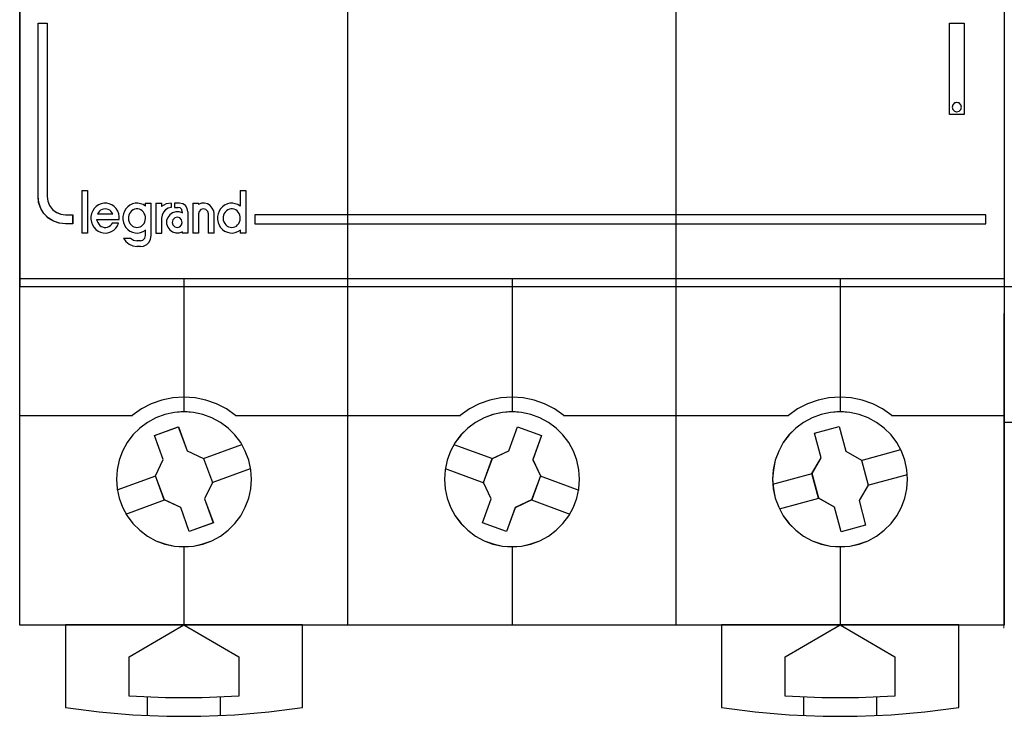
# Model space of a CAD drawing. Header units: centimetres. Extents: x -65222 to -44487, y -149615 to -110728.
# Tile 64 of 98: x -46088 to -46035, y -117938 to -117901. Entities that reach past the tile are written whole.
import ezdxf

# ---------------------------------------------------------------- set-up
doc = ezdxf.new("R2010")
doc.units = ezdxf.units.CM
for name, color, linetype, lineweight in [('2DE_OBJ_Eti-Apparatus', 7, 'Continuous', 25), ('2DE_TXTMARK', 7, 'Continuous', 9), ('ZRE SCHEMATY', 7, 'Continuous', 9), ('ZRE Tablice', 7, 'Continuous', 13)]:
    doc.layers.add(name, color=color, linetype=linetype, lineweight=lineweight)
doc.styles.add('CP_ATTR', font='arial.ttf')

# ---------------------------------------------------------------- blocks, each defined once
blk = doc.blocks.new('G$C8E7C4534')
at = {"layer": 'ZRE SCHEMATY', "lineweight": -3}
for p, q in [((-0.005, -40.686), (-0.005, 40.686)), ((0, -40.683), (0, 40.683)), ((52.929, 40.683), (52.929, -40.683)), ((52.934, 40.686), (52.934, -40.686)), ((17.637, -40.686), (17.637, 8.044)), ((35.283, -40.686), (35.283, 8.044)), ((0.98, -8.331), (1.476, -8.331)), ((0.98, -17.648), (0.98, -8.331)), ((0.985, -8.336), (1.478, -8.336)), ((0.985, -17.646), (0.985, -8.336)), ((1.476, -8.331), (1.476, -17.648)), ((1.478, -8.336), (1.478, -17.646)), ((49.986, -8.331), (50.775, -8.331)), ((49.986, -13.245), (49.986, -8.331)), ((49.989, -8.336), (50.77, -8.336)), ((49.989, -13.24), (49.989, -8.336)), ((50.77, -8.336), (50.77, -13.24)), ((50.775, -8.331), (50.775, -13.245)), ((50.256, -12.622), (50.163, -12.715)), ((50.259, -12.626), (50.167, -12.718)), ((50.373, -12.598), (50.256, -12.622)), ((50.374, -12.603), (50.259, -12.626)), ((50.502, -12.622), (50.373, -12.598)), ((50.501, -12.626), (50.374, -12.603)), ((50.593, -12.718), (50.501, -12.626)), ((50.596, -12.715), (50.502, -12.622)), ((50.163, -12.715), (50.128, -12.844)), ((50.128, -12.844), (50.163, -12.973)), ((50.167, -12.718), (50.133, -12.845)), ((50.133, -12.845), (50.167, -12.971)), ((50.163, -12.973), (50.256, -13.061)), ((50.167, -12.971), (50.259, -13.057)), ((50.256, -13.061), (50.373, -13.096)), ((50.259, -13.057), (50.374, -13.092)), ((50.373, -13.096), (50.502, -13.061)), ((50.374, -13.092), (50.501, -13.057)), ((50.501, -13.057), (50.593, -12.971)), ((50.502, -13.061), (50.596, -12.973)), ((50.628, -12.845), (50.593, -12.718)), ((50.593, -12.971), (50.628, -12.845)), ((50.631, -12.844), (50.596, -12.715)), ((50.596, -12.973), (50.631, -12.844)), ((50.775, -13.245), (49.986, -13.245)), ((50.77, -13.24), (49.989, -13.24)), ((3.329, -17.324), (3.643, -17.324)), ((3.329, -17.324), (3.329, -19.615)), ((3.633, -17.324), (3.633, -19.615)), ((11.844, -17.324), (12.157, -17.324)), ((11.844, -17.324), (11.844, -18.177)), ((12.148, -17.324), (12.148, -19.615)), ((1.015, -17.98), (0.98, -17.648)), ((1.019, -17.978), (0.985, -17.646)), ((1.124, -18.29), (1.015, -17.98)), ((1.128, -18.287), (1.019, -17.978)), ((1.476, -17.648), (1.51, -17.906)), ((1.478, -17.646), (1.512, -17.903)), ((1.51, -17.906), (1.603, -18.141)), ((1.512, -17.903), (1.604, -18.138)), ((1.297, -18.571), (1.124, -18.29)), ((1.3, -18.568), (1.128, -18.287)), ((1.603, -18.141), (1.758, -18.347)), ((1.604, -18.138), (1.759, -18.345)), ((1.758, -18.347), (1.966, -18.502)), ((1.759, -18.345), (1.965, -18.499)), ((1.965, -18.499), (2.2, -18.597)), ((1.966, -18.502), (2.202, -18.599)), ((3.926, -18.415), (3.862, -18.565)), ((4.006, -18.294), (3.926, -18.415)), ((4.11, -18.178), (4.006, -18.294)), ((4.237, -18.098), (4.11, -18.178)), ((4.229, -18.506), (4.177, -18.584)), ((4.288, -18.441), (4.229, -18.506)), ((4.375, -18.034), (4.237, -18.098)), ((4.346, -18.381), (4.288, -18.441)), ((4.427, -18.345), (4.346, -18.381)), ((4.525, -18.005), (4.375, -18.034)), ((4.508, -18.321), (4.427, -18.345)), ((4.595, -18.309), (4.508, -18.321)), ((4.675, -18.011), (4.525, -18.005)), ((4.677, -18.321), (4.595, -18.309)), ((4.814, -18.04), (4.675, -18.011)), ((4.752, -18.345), (4.677, -18.321)), ((4.834, -18.381), (4.752, -18.345)), ((4.952, -18.103), (4.814, -18.04)), ((4.903, -18.441), (4.834, -18.381)), ((4.956, -18.506), (4.903, -18.441)), ((5.079, -18.19), (4.952, -18.103)), ((5.002, -18.584), (4.956, -18.506)), ((5.183, -18.3), (5.079, -18.19)), ((5.269, -18.432), (5.183, -18.3)), ((5.321, -18.576), (5.269, -18.432)), ((5.628, -18.438), (5.57, -18.582)), ((5.703, -18.305), (5.628, -18.438)), ((5.807, -18.196), (5.703, -18.305)), ((5.922, -18.109), (5.807, -18.196)), ((5.949, -18.483), (5.902, -18.564)), ((6.067, -18.046), (5.922, -18.109)), ((6.012, -18.413), (5.949, -18.483)), ((6.088, -18.367), (6.012, -18.413)), ((6.205, -18.011), (6.067, -18.046)), ((6.175, -18.332), (6.088, -18.367)), ((6.256, -18.309), (6.175, -18.332)), ((6.35, -18.005), (6.205, -18.011)), ((6.343, -18.309), (6.256, -18.309)), ((6.43, -18.332), (6.343, -18.309)), ((6.494, -18.034), (6.35, -18.005)), ((6.511, -18.367), (6.43, -18.332)), ((6.633, -18.08), (6.494, -18.034)), ((6.586, -18.413), (6.511, -18.367)), ((6.65, -18.483), (6.586, -18.413)), ((6.76, -18.167), (6.633, -18.08)), ((6.696, -18.564), (6.65, -18.483)), ((6.75, -18.005), (7.064, -18.005)), ((6.75, -18.005), (6.75, -18.177)), ((7.054, -18.005), (7.054, -19.763)), ((7.324, -18.005), (7.637, -18.005)), ((7.324, -18.005), (7.324, -19.615)), ((7.626, -18.005), (7.626, -18.188)), ((7.866, -18.048), (7.626, -18.188)), ((7.72, -18.497), (7.649, -18.649)), ((7.831, -18.368), (7.72, -18.497)), ((7.984, -18.281), (7.831, -18.368)), ((8.142, -18.005), (7.866, -18.048)), ((8.142, -18.234), (7.984, -18.281)), ((8.214, -18.527), (8.064, -18.631)), ((8.131, -18.005), (8.131, -18.246)), ((8.388, -18.469), (8.214, -18.527)), ((8.588, -18.005), (8.32, -18.005)), ((8.32, -18.005), (8.32, -18.246)), ((8.32, -18.234), (8.508, -18.234)), ((8.568, -18.469), (8.388, -18.469)), ((8.623, -18.264), (8.498, -18.234)), ((8.737, -18.527), (8.568, -18.469)), ((8.76, -18.041), (8.578, -18.005)), ((8.707, -18.348), (8.623, -18.264)), ((8.737, -18.474), (8.707, -18.348)), ((8.727, -18.464), (8.727, -18.538)), ((8.906, -18.14), (8.76, -18.041)), ((9.005, -18.298), (8.906, -18.14)), ((9.04, -18.474), (9.005, -18.298)), ((9.031, -18.464), (9.031, -19.615)), ((9.3, -18.005), (9.614, -18.005)), ((9.3, -18.005), (9.3, -19.615)), ((9.602, -18.005), (9.602, -18.079)), ((9.765, -18.011), (9.602, -18.07)), ((9.638, -18.447), (9.602, -18.584)), ((9.737, -18.345), (9.638, -18.447)), ((9.871, -18.309), (9.737, -18.345)), ((9.933, -18.005), (9.765, -18.011)), ((10.012, -18.345), (9.871, -18.309)), ((10.096, -18.046), (9.933, -18.005)), ((10.111, -18.447), (10.012, -18.345)), ((10.241, -18.14), (10.096, -18.046)), ((10.146, -18.584), (10.111, -18.447)), ((10.352, -18.268), (10.241, -18.14)), ((10.427, -18.42), (10.352, -18.268)), ((10.45, -18.584), (10.427, -18.42)), ((10.722, -18.438), (10.664, -18.582)), ((10.797, -18.305), (10.722, -18.438)), ((10.901, -18.196), (10.797, -18.305)), ((11.016, -18.109), (10.901, -18.196)), ((11.042, -18.483), (10.996, -18.564)), ((11.16, -18.046), (11.016, -18.109)), ((11.112, -18.413), (11.042, -18.483)), ((11.181, -18.367), (11.112, -18.413)), ((11.299, -18.011), (11.16, -18.046)), ((11.268, -18.332), (11.181, -18.367)), ((11.349, -18.309), (11.268, -18.332)), ((11.449, -18.005), (11.299, -18.011)), ((11.442, -18.309), (11.349, -18.309)), ((11.529, -18.332), (11.442, -18.309)), ((11.588, -18.034), (11.449, -18.005)), ((11.61, -18.367), (11.529, -18.332)), ((11.732, -18.08), (11.588, -18.034)), ((11.68, -18.413), (11.61, -18.367)), ((11.743, -18.483), (11.68, -18.413)), ((11.854, -18.167), (11.732, -18.08)), ((11.79, -18.564), (11.743, -18.483)), ((1.533, -18.806), (1.297, -18.571)), ((1.535, -18.803), (1.3, -18.568)), ((1.816, -18.978), (1.533, -18.806)), ((1.816, -18.975), (1.535, -18.803)), ((2.126, -19.084), (1.816, -18.975)), ((2.127, -19.087), (1.816, -18.978)), ((2.2, -18.597), (2.458, -18.631)), ((2.202, -18.599), (2.461, -18.634)), ((2.458, -18.631), (2.843, -18.631)), ((2.461, -18.634), (2.847, -18.634)), ((2.843, -18.631), (2.843, -19.118)), ((2.847, -18.634), (2.847, -19.121)), ((3.862, -18.565), (3.828, -18.715)), ((3.828, -18.715), (3.828, -18.871)), ((3.828, -18.871), (3.856, -19.02)), ((3.856, -19.02), (3.903, -19.17)), ((4.131, -18.876), (4.155, -18.97)), ((4.131, -18.876), (5.35, -18.876)), ((4.155, -18.97), (4.195, -19.052)), ((4.177, -18.572), (5.002, -18.572)), ((4.195, -19.052), (4.242, -19.135)), ((5.35, -18.732), (5.321, -18.576)), ((5.35, -18.882), (5.35, -18.732)), ((5.57, -18.582), (5.541, -18.732)), ((5.541, -18.732), (5.541, -18.888)), ((5.541, -18.888), (5.57, -19.038)), ((5.57, -19.038), (5.628, -19.182)), ((5.844, -18.738), (5.839, -18.836)), ((5.839, -18.836), (5.85, -18.923)), ((5.868, -18.645), (5.844, -18.738)), ((5.85, -18.923), (5.879, -19.015)), ((5.902, -18.564), (5.868, -18.645)), ((5.879, -19.015), (5.92, -19.102)), ((6.679, -19.102), (6.719, -19.015)), ((6.743, -18.645), (6.696, -18.564)), ((6.719, -19.015), (6.748, -18.923)), ((6.76, -18.738), (6.743, -18.645)), ((6.748, -18.923), (6.76, -18.836)), ((6.76, -18.836), (6.76, -18.738)), ((7.649, -18.649), (7.626, -18.812)), ((7.637, -19.615), (7.637, -18.803)), ((7.953, -18.776), (7.895, -18.943)), ((7.895, -18.943), (7.895, -19.122)), ((8.064, -18.631), (7.953, -18.776)), ((8.229, -18.902), (8.194, -19.037)), ((8.194, -19.037), (8.229, -19.177)), ((8.334, -18.803), (8.229, -18.902)), ((8.468, -18.768), (8.334, -18.803)), ((8.602, -18.803), (8.468, -18.768)), ((8.702, -18.902), (8.602, -18.803)), ((8.737, -19.037), (8.702, -18.902)), ((8.702, -19.177), (8.737, -19.037)), ((9.602, -18.572), (9.602, -19.615)), ((10.137, -18.572), (10.137, -19.615)), ((10.44, -18.572), (10.44, -19.615)), ((10.664, -18.582), (10.635, -18.732)), ((10.635, -18.732), (10.635, -18.888)), ((10.635, -18.888), (10.664, -19.038)), ((10.664, -19.038), (10.722, -19.182)), ((10.938, -18.738), (10.932, -18.836)), ((10.932, -18.836), (10.944, -18.923)), ((10.961, -18.645), (10.938, -18.738)), ((10.944, -18.923), (10.973, -19.015)), ((10.996, -18.564), (10.961, -18.645)), ((10.973, -19.015), (11.025, -19.102)), ((11.772, -19.102), (11.813, -19.015)), ((11.836, -18.645), (11.79, -18.564)), ((11.813, -19.015), (11.842, -18.923)), ((11.854, -18.738), (11.836, -18.645)), ((11.842, -18.923), (11.854, -18.836)), ((11.854, -18.836), (11.854, -18.738)), ((12.639, -18.625), (12.639, -19.121)), ((51.949, -18.625), (12.639, -18.625)), ((12.644, -18.629), (12.644, -19.118)), ((51.944, -18.629), (12.644, -18.629)), ((51.944, -19.118), (51.944, -18.629)), ((51.949, -19.121), (51.949, -18.625)), ((2.458, -19.118), (2.126, -19.084)), ((2.461, -19.121), (2.127, -19.087)), ((2.843, -19.118), (2.458, -19.118)), ((2.847, -19.121), (2.461, -19.121)), ((3.903, -19.17), (3.989, -19.303)), ((3.989, -19.303), (4.087, -19.418)), ((4.087, -19.418), (4.208, -19.511)), ((4.208, -19.511), (4.341, -19.574)), ((4.242, -19.135), (4.306, -19.199)), ((4.306, -19.199), (4.375, -19.252)), ((4.341, -19.574), (4.491, -19.609)), ((4.375, -19.252), (4.451, -19.287)), ((4.451, -19.287), (4.538, -19.311)), ((4.538, -19.311), (4.619, -19.311)), ((4.619, -19.311), (4.712, -19.293)), ((4.641, -19.615), (4.785, -19.586)), ((4.712, -19.293), (4.788, -19.258)), ((4.785, -19.586), (4.923, -19.528)), ((4.788, -19.258), (4.869, -19.211)), ((4.869, -19.211), (4.927, -19.146)), ((4.923, -19.528), (5.05, -19.453)), ((4.927, -19.146), (4.979, -19.076)), ((4.968, -19.071), (5.311, -19.071)), ((5.05, -19.453), (5.166, -19.343)), ((5.166, -19.343), (5.246, -19.217)), ((5.246, -19.217), (5.31, -19.078)), ((5.628, -19.182), (5.703, -19.315)), ((5.703, -19.315), (5.807, -19.424)), ((5.807, -19.424), (5.922, -19.511)), ((5.92, -19.102), (5.983, -19.172)), ((5.922, -19.511), (6.067, -19.574)), ((5.983, -19.172), (6.053, -19.235)), ((6.053, -19.235), (6.134, -19.276)), ((6.067, -19.574), (6.205, -19.609)), ((6.134, -19.276), (6.215, -19.305)), ((6.215, -19.305), (6.302, -19.311)), ((6.302, -19.311), (6.389, -19.305)), ((6.35, -19.615), (6.494, -19.586)), ((6.389, -19.305), (6.476, -19.276)), ((6.476, -19.276), (6.551, -19.235)), ((6.494, -19.586), (6.633, -19.528)), ((6.551, -19.235), (6.621, -19.172)), ((6.621, -19.172), (6.679, -19.102)), ((6.633, -19.528), (6.76, -19.453)), ((6.75, -19.443), (6.75, -19.763)), ((7.895, -19.122), (7.953, -19.302)), ((7.953, -19.302), (8.064, -19.446)), ((8.064, -19.446), (8.214, -19.55)), ((8.214, -19.55), (8.388, -19.608)), ((8.229, -19.177), (8.334, -19.276)), ((8.334, -19.276), (8.468, -19.311)), ((8.468, -19.311), (8.602, -19.276)), ((8.568, -19.608), (8.737, -19.544)), ((8.602, -19.276), (8.702, -19.177)), ((8.727, -19.534), (8.727, -19.615)), ((10.722, -19.182), (10.797, -19.315)), ((10.797, -19.315), (10.901, -19.424)), ((10.901, -19.424), (11.016, -19.511)), ((11.016, -19.511), (11.16, -19.574)), ((11.025, -19.102), (11.077, -19.172)), ((11.077, -19.172), (11.147, -19.235)), ((11.147, -19.235), (11.228, -19.276)), ((11.16, -19.574), (11.299, -19.609)), ((11.228, -19.276), (11.309, -19.305)), ((11.309, -19.305), (11.396, -19.311)), ((11.396, -19.311), (11.483, -19.305)), ((11.449, -19.615), (11.588, -19.586)), ((11.483, -19.305), (11.57, -19.276)), ((11.57, -19.276), (11.645, -19.235)), ((11.588, -19.586), (11.732, -19.528)), ((11.645, -19.235), (11.714, -19.172)), ((11.714, -19.172), (11.772, -19.102)), ((11.732, -19.528), (11.854, -19.453)), ((11.844, -19.443), (11.844, -19.615)), ((12.639, -19.121), (51.949, -19.121)), ((12.644, -19.118), (51.944, -19.118)), ((3.329, -19.603), (3.643, -19.603)), ((4.491, -19.609), (4.641, -19.615)), ((5.58, -19.884), (5.964, -19.884)), ((5.58, -19.884), (5.708, -20.072)), ((5.708, -20.072), (5.883, -20.212)), ((5.953, -19.884), (6.118, -19.996)), ((6.118, -19.996), (6.307, -20.033)), ((6.205, -19.609), (6.35, -19.615)), ((6.298, -20.021), (6.497, -20.021)), ((6.485, -20.033), (6.623, -19.991)), ((6.623, -19.991), (6.724, -19.89)), ((6.724, -19.89), (6.76, -19.753)), ((6.824, -20.225), (6.953, -20.103)), ((6.953, -20.103), (7.035, -19.94)), ((7.035, -19.94), (7.064, -19.753)), ((7.324, -19.615), (7.637, -19.615)), ((8.388, -19.608), (8.568, -19.608)), ((8.727, -19.603), (9.04, -19.603)), ((9.3, -19.603), (9.614, -19.603)), ((10.137, -19.603), (10.45, -19.603)), ((11.299, -19.609), (11.449, -19.615)), ((11.844, -19.603), (12.157, -19.603)), ((5.883, -20.212), (6.086, -20.306)), ((6.086, -20.306), (6.307, -20.341)), ((6.497, -20.332), (6.298, -20.332)), ((6.485, -20.341), (6.661, -20.312)), ((6.661, -20.312), (6.824, -20.225)), ((-0.005, -22.055), (17.646, -22.055)), ((8.818, -22.055), (8.818, -29.22)), ((17.637, -22.055), (35.293, -22.055)), ((26.465, -22.055), (26.465, -29.22)), ((35.283, -22.055), (52.934, -22.055)), ((44.101, -22.055), (44.101, -29.22)), ((7.64, -28.587), (7.072, -28.789)), ((8.226, -28.471), (7.64, -28.587)), ((8.823, -28.424), (8.226, -28.471)), ((9.426, -28.471), (8.823, -28.424)), ((10.012, -28.587), (9.426, -28.471)), ((10.574, -28.789), (10.012, -28.587)), ((25.276, -28.587), (24.708, -28.789)), ((25.868, -28.471), (25.276, -28.587)), ((26.47, -28.424), (25.868, -28.471)), ((27.062, -28.471), (26.47, -28.424)), ((27.653, -28.587), (27.062, -28.471)), ((28.221, -28.789), (27.653, -28.587)), ((42.923, -28.587), (42.355, -28.789)), ((43.503, -28.471), (42.923, -28.587)), ((44.106, -28.424), (43.503, -28.471)), ((44.703, -28.471), (44.106, -28.424)), ((45.289, -28.587), (44.703, -28.471)), ((45.857, -28.789), (45.289, -28.587)), ((6.538, -29.068), (6.044, -29.421)), ((7.072, -28.789), (6.538, -29.068)), ((11.108, -29.068), (10.574, -28.789)), ((11.602, -29.421), (11.108, -29.068)), ((24.174, -29.068), (23.686, -29.421)), ((24.708, -28.789), (24.174, -29.068)), ((28.755, -29.068), (28.221, -28.789)), ((29.243, -29.421), (28.755, -29.068)), ((41.821, -29.068), (41.327, -29.421)), ((42.355, -28.789), (41.821, -29.068)), ((46.391, -29.068), (45.857, -28.789)), ((46.885, -29.421), (46.391, -29.068)), ((-0.005, -29.41), (6.056, -29.41)), ((7.314, -29.541), (6.86, -29.788)), ((7.316, -29.546), (6.864, -29.792)), ((7.796, -29.358), (7.314, -29.541)), ((7.798, -29.362), (7.316, -29.546)), ((8.312, -29.249), (7.796, -29.358)), ((8.314, -29.254), (7.798, -29.362)), ((8.823, -29.209), (8.312, -29.249)), ((8.824, -29.214), (8.314, -29.254)), ((9.339, -29.249), (8.823, -29.209)), ((9.339, -29.254), (8.824, -29.214)), ((9.844, -29.358), (9.339, -29.249)), ((9.844, -29.362), (9.339, -29.254)), ((10.332, -29.541), (9.844, -29.358)), ((10.331, -29.546), (9.844, -29.362)), ((10.784, -29.792), (10.331, -29.546)), ((10.785, -29.788), (10.332, -29.541)), ((11.591, -29.41), (17.646, -29.41)), ((17.637, -29.41), (23.697, -29.41)), ((24.962, -29.541), (24.503, -29.788)), ((24.963, -29.546), (24.504, -29.792)), ((25.443, -29.358), (24.962, -29.541)), ((25.444, -29.362), (24.963, -29.546)), ((25.948, -29.249), (25.443, -29.358)), ((25.949, -29.254), (25.444, -29.362)), ((26.47, -29.209), (25.948, -29.249)), ((26.47, -29.214), (25.949, -29.254)), ((26.981, -29.249), (26.47, -29.209)), ((26.981, -29.254), (26.47, -29.214)), ((27.486, -29.358), (26.981, -29.249)), ((27.485, -29.362), (26.981, -29.254)), ((27.966, -29.546), (27.485, -29.362)), ((27.968, -29.541), (27.486, -29.358)), ((28.425, -29.792), (27.966, -29.546)), ((28.427, -29.788), (27.968, -29.541)), ((29.232, -29.41), (35.293, -29.41)), ((35.283, -29.41), (41.339, -29.41)), ((42.598, -29.541), (42.144, -29.788)), ((42.598, -29.546), (42.146, -29.792)), ((43.085, -29.358), (42.598, -29.541)), ((43.086, -29.362), (42.598, -29.546)), ((43.59, -29.249), (43.085, -29.358)), ((43.59, -29.254), (43.086, -29.362)), ((44.107, -29.209), (43.59, -29.249)), ((44.106, -29.214), (43.59, -29.254)), ((44.627, -29.254), (44.106, -29.214)), ((44.629, -29.249), (44.107, -29.209)), ((45.132, -29.362), (44.627, -29.254)), ((45.134, -29.358), (44.629, -29.249)), ((45.613, -29.546), (45.132, -29.362)), ((45.616, -29.541), (45.134, -29.358)), ((46.066, -29.792), (45.613, -29.546)), ((46.069, -29.788), (45.616, -29.541)), ((46.873, -29.41), (52.934, -29.41)), ((6.447, -30.098), (6.08, -30.459)), ((6.451, -30.102), (6.084, -30.462)), ((6.86, -29.788), (6.447, -30.098)), ((6.864, -29.792), (6.451, -30.102)), ((7.237, -30.493), (8.524, -30.022)), ((7.242, -30.497), (8.526, -30.027)), ((8.524, -30.022), (8.996, -31.319)), ((8.526, -30.027), (8.996, -31.322)), ((11.202, -30.102), (10.784, -29.792)), ((11.204, -30.098), (10.785, -29.788)), ((11.569, -30.462), (11.202, -30.102)), ((11.571, -30.459), (11.204, -30.098)), ((24.09, -30.098), (23.722, -30.459)), ((24.092, -30.102), (23.725, -30.462)), ((24.503, -29.788), (24.09, -30.098)), ((24.504, -29.792), (24.092, -30.102)), ((26.286, -31.319), (26.758, -30.022)), ((26.287, -31.322), (26.757, -30.027)), ((26.757, -30.027), (28.053, -30.497)), ((26.758, -30.022), (28.057, -30.493)), ((28.838, -30.102), (28.425, -29.792)), ((28.84, -30.098), (28.427, -29.788)), ((29.204, -30.462), (28.838, -30.102)), ((29.207, -30.459), (28.84, -30.098)), ((41.725, -30.098), (41.358, -30.459)), ((41.727, -30.102), (41.36, -30.462)), ((42.144, -29.788), (41.725, -30.098)), ((42.146, -29.792), (41.727, -30.102)), ((42.731, -30.361), (44.06, -30.011)), ((42.736, -30.365), (44.06, -30.016)), ((44.06, -30.011), (44.416, -31.336)), ((44.06, -30.016), (44.415, -31.339)), ((46.478, -30.102), (46.066, -29.792)), ((46.482, -30.098), (46.069, -29.788)), ((46.845, -30.462), (46.478, -30.102)), ((46.849, -30.459), (46.482, -30.098)), ((6.08, -30.459), (5.77, -30.872)), ((6.084, -30.462), (5.775, -30.875)), ((7.708, -31.784), (7.237, -30.493)), ((7.712, -31.786), (7.242, -30.497)), ((11.878, -30.875), (11.569, -30.462)), ((11.881, -30.872), (11.571, -30.459)), ((23.722, -30.459), (23.407, -30.872)), ((23.725, -30.462), (23.41, -30.875)), ((28.053, -30.497), (27.577, -31.792)), ((28.057, -30.493), (27.58, -31.79)), ((29.52, -30.875), (29.204, -30.462)), ((29.522, -30.872), (29.207, -30.459)), ((41.358, -30.459), (41.048, -30.872)), ((41.36, -30.462), (41.051, -30.875)), ((43.088, -31.692), (42.731, -30.361)), ((43.091, -31.694), (42.736, -30.365)), ((47.155, -30.875), (46.845, -30.462)), ((47.159, -30.872), (46.849, -30.459)), ((5.77, -30.872), (5.518, -31.331)), ((5.775, -30.875), (5.522, -31.333)), ((9.879, -31.734), (11.94, -30.973)), ((12.119, -31.333), (11.878, -30.875)), ((12.122, -31.331), (11.881, -30.872)), ((23.407, -30.872), (23.16, -31.331)), ((23.41, -30.875), (23.163, -31.333)), ((23.343, -30.973), (25.416, -31.734)), ((29.766, -31.333), (29.52, -30.875)), ((29.769, -31.331), (29.522, -30.872)), ((41.048, -30.872), (40.807, -31.331)), ((41.051, -30.875), (40.81, -31.333)), ((47.407, -31.333), (47.155, -30.875)), ((47.411, -31.331), (47.159, -30.872)), ((5.518, -31.331), (5.34, -31.819)), ((5.522, -31.333), (5.345, -31.82)), ((8.996, -31.319), (9.886, -31.727)), ((8.996, -31.322), (9.885, -31.729)), ((9.885, -31.729), (10.355, -33.018)), ((9.886, -31.727), (10.358, -33.018)), ((12.308, -31.82), (12.119, -31.333)), ((12.311, -31.819), (12.122, -31.331)), ((23.16, -31.331), (22.982, -31.819)), ((23.163, -31.333), (22.985, -31.82)), ((24.935, -33.024), (25.407, -31.727)), ((24.94, -33.023), (25.41, -31.729)), ((25.407, -31.727), (26.286, -31.319)), ((25.41, -31.729), (26.287, -31.322)), ((29.944, -31.82), (29.766, -31.333)), ((29.947, -31.819), (29.769, -31.331)), ((40.807, -31.331), (40.618, -31.819)), ((40.81, -31.333), (40.621, -31.82)), ((42.593, -32.536), (43.088, -31.692)), ((42.598, -32.537), (43.091, -31.694)), ((44.415, -31.339), (45.252, -31.826)), ((44.416, -31.336), (45.256, -31.824)), ((45.246, -31.832), (47.372, -31.254)), ((47.585, -31.82), (47.407, -31.333)), ((47.589, -31.819), (47.411, -31.331)), ((5.34, -31.819), (5.231, -32.329)), ((5.345, -31.82), (5.236, -32.33)), ((7.3, -32.668), (7.708, -31.784)), ((7.305, -32.668), (7.712, -31.786)), ((10.347, -33.023), (12.409, -32.268)), ((12.417, -32.33), (12.308, -31.82)), ((12.42, -32.329), (12.311, -31.819)), ((22.982, -31.819), (22.868, -32.329)), ((22.985, -31.82), (22.871, -32.33)), ((22.872, -32.268), (24.945, -33.03)), ((27.577, -31.792), (27.989, -32.668)), ((27.58, -31.79), (27.994, -32.668)), ((30.059, -32.33), (29.944, -31.82)), ((30.062, -32.329), (29.947, -31.819)), ((40.618, -31.819), (40.515, -32.329)), ((40.621, -31.82), (40.518, -32.33)), ((45.252, -31.826), (45.607, -33.156)), ((45.256, -31.824), (45.612, -33.155)), ((47.693, -32.33), (47.585, -31.82)), ((47.698, -32.329), (47.589, -31.819)), ((5.231, -32.329), (5.197, -32.84)), ((5.236, -32.33), (5.201, -32.84)), ((5.237, -33.418), (7.31, -32.664)), ((7.771, -33.959), (7.3, -32.668)), ((7.775, -33.957), (7.305, -32.668)), ((12.451, -32.84), (12.417, -32.33)), ((12.455, -32.84), (12.42, -32.329)), ((22.868, -32.329), (22.833, -32.84)), ((22.871, -32.33), (22.836, -32.84)), ((27.989, -32.668), (27.519, -33.957)), ((27.994, -32.668), (27.523, -33.959)), ((27.984, -32.664), (30.05, -33.423)), ((30.093, -32.84), (30.059, -32.33)), ((30.096, -32.84), (30.062, -32.329)), ((40.515, -32.329), (40.475, -32.84)), ((40.518, -32.33), (40.478, -32.84)), ((40.486, -33.11), (42.605, -32.531)), ((42.95, -33.867), (42.593, -32.536)), ((42.954, -33.866), (42.598, -32.537)), ((45.603, -33.16), (47.726, -32.584)), ((47.728, -32.84), (47.693, -32.33)), ((47.733, -32.84), (47.698, -32.329)), ((5.197, -32.84), (5.231, -33.362)), ((5.201, -32.84), (5.236, -33.361)), ((10.355, -33.018), (9.936, -33.9)), ((10.358, -33.018), (9.938, -33.902)), ((12.417, -33.361), (12.451, -32.84)), ((12.42, -33.362), (12.455, -32.84)), ((22.833, -32.84), (22.868, -33.362)), ((22.836, -32.84), (22.871, -33.361)), ((25.343, -33.902), (24.935, -33.024)), ((25.347, -33.9), (24.94, -33.023)), ((30.059, -33.361), (30.093, -32.84)), ((30.062, -33.362), (30.096, -32.84)), ((40.475, -32.84), (40.515, -33.362)), ((40.478, -32.84), (40.518, -33.361)), ((45.607, -33.156), (45.126, -33.992)), ((45.612, -33.155), (45.129, -33.993)), ((47.693, -33.361), (47.728, -32.84)), ((47.698, -33.362), (47.733, -32.84)), ((5.231, -33.362), (5.34, -33.867)), ((5.236, -33.361), (5.345, -33.866)), ((5.34, -33.867), (5.518, -34.349)), ((5.345, -33.866), (5.522, -34.347)), ((12.119, -34.347), (12.308, -33.866)), ((12.122, -34.349), (12.311, -33.867)), ((12.308, -33.866), (12.417, -33.361)), ((12.311, -33.867), (12.42, -33.362)), ((22.868, -33.362), (22.982, -33.867)), ((22.871, -33.361), (22.985, -33.866)), ((22.982, -33.867), (23.16, -34.349)), ((22.985, -33.866), (23.163, -34.347)), ((29.766, -34.347), (29.944, -33.866)), ((29.769, -34.349), (29.947, -33.867)), ((29.944, -33.866), (30.059, -33.361)), ((29.947, -33.867), (30.062, -33.362)), ((40.515, -33.362), (40.618, -33.867)), ((40.518, -33.361), (40.621, -33.866)), ((40.618, -33.867), (40.807, -34.349)), ((40.621, -33.866), (40.81, -34.347)), ((40.841, -34.433), (42.959, -33.861)), ((43.801, -34.349), (42.95, -33.867)), ((43.802, -34.347), (42.954, -33.866)), ((47.407, -34.347), (47.585, -33.866)), ((47.411, -34.349), (47.589, -33.867)), ((47.585, -33.866), (47.693, -33.361)), ((47.589, -33.867), (47.698, -33.362)), ((5.518, -34.349), (5.77, -34.808)), ((5.522, -34.347), (5.775, -34.805)), ((5.708, -34.712), (7.781, -33.953)), ((8.651, -34.367), (7.771, -33.959)), ((8.652, -34.364), (7.775, -33.957)), ((9.116, -35.658), (8.651, -34.367)), ((9.116, -35.653), (8.652, -34.364)), ((9.936, -33.9), (10.406, -35.183)), ((9.938, -33.902), (10.409, -35.187)), ((11.878, -34.805), (12.119, -34.347)), ((11.881, -34.808), (12.122, -34.349)), ((23.16, -34.349), (23.407, -34.808)), ((23.163, -34.347), (23.41, -34.805)), ((24.872, -35.187), (25.343, -33.902)), ((24.877, -35.183), (25.347, -33.9)), ((26.643, -34.372), (26.171, -35.658)), ((26.642, -34.37), (26.172, -35.653)), ((27.519, -33.957), (26.642, -34.37)), ((27.523, -33.959), (26.643, -34.372)), ((27.513, -33.953), (29.582, -34.712)), ((29.52, -34.805), (29.766, -34.347)), ((29.522, -34.808), (29.769, -34.349)), ((40.807, -34.349), (41.048, -34.808)), ((40.81, -34.347), (41.051, -34.805)), ((44.157, -35.674), (43.801, -34.349)), ((44.157, -35.671), (43.802, -34.347)), ((45.126, -33.992), (45.476, -35.316)), ((45.129, -33.993), (45.48, -35.319)), ((47.155, -34.805), (47.407, -34.347)), ((47.159, -34.808), (47.411, -34.349)), ((5.77, -34.808), (6.08, -35.221)), ((5.775, -34.805), (6.084, -35.218)), ((11.569, -35.218), (11.878, -34.805)), ((11.571, -35.221), (11.881, -34.808)), ((23.407, -34.808), (23.722, -35.221)), ((23.41, -34.805), (23.725, -35.218)), ((29.204, -35.218), (29.52, -34.805)), ((29.207, -35.221), (29.522, -34.808)), ((41.048, -34.808), (41.358, -35.221)), ((41.051, -34.805), (41.36, -35.218)), ((46.845, -35.218), (47.155, -34.805)), ((46.849, -35.221), (47.159, -34.808)), ((6.08, -35.221), (6.447, -35.588)), ((6.084, -35.218), (6.451, -35.584)), ((10.406, -35.183), (9.116, -35.653)), ((10.409, -35.187), (9.116, -35.658)), ((11.202, -35.584), (11.569, -35.218)), ((11.204, -35.588), (11.571, -35.221)), ((23.722, -35.221), (24.09, -35.588)), ((23.725, -35.218), (24.092, -35.584)), ((26.171, -35.658), (24.872, -35.187)), ((26.172, -35.653), (24.877, -35.183)), ((28.838, -35.584), (29.204, -35.218)), ((28.84, -35.588), (29.207, -35.221)), ((41.358, -35.221), (41.725, -35.588)), ((41.36, -35.218), (41.727, -35.584)), ((45.476, -35.316), (44.157, -35.671)), ((45.48, -35.319), (44.157, -35.674)), ((46.478, -35.584), (46.845, -35.218)), ((46.482, -35.588), (46.849, -35.221)), ((6.447, -35.588), (6.86, -35.898)), ((6.451, -35.584), (6.864, -35.894)), ((6.86, -35.898), (7.314, -36.15)), ((6.864, -35.894), (7.316, -36.146)), ((10.331, -36.146), (10.784, -35.894)), ((10.332, -36.15), (10.785, -35.898)), ((10.784, -35.894), (11.202, -35.584)), ((10.785, -35.898), (11.204, -35.588)), ((24.09, -35.588), (24.503, -35.898)), ((24.092, -35.584), (24.504, -35.894)), ((24.503, -35.898), (24.962, -36.15)), ((24.504, -35.894), (24.963, -36.146)), ((27.966, -36.146), (28.425, -35.894)), ((27.968, -36.15), (28.427, -35.898)), ((28.425, -35.894), (28.838, -35.584)), ((28.427, -35.898), (28.84, -35.588)), ((41.725, -35.588), (42.144, -35.898)), ((41.727, -35.584), (42.146, -35.894)), ((42.144, -35.898), (42.598, -36.15)), ((42.146, -35.894), (42.598, -36.146)), ((45.613, -36.146), (46.066, -35.894)), ((45.616, -36.15), (46.069, -35.898)), ((46.066, -35.894), (46.478, -35.584)), ((46.069, -35.898), (46.482, -35.588)), ((7.314, -36.15), (7.796, -36.328)), ((7.316, -36.146), (7.798, -36.323)), ((7.796, -36.328), (8.312, -36.437)), ((7.798, -36.323), (8.314, -36.432)), ((8.312, -36.437), (8.823, -36.472)), ((8.314, -36.432), (8.824, -36.467)), ((8.818, -36.46), (8.818, -40.686)), ((8.823, -36.472), (9.339, -36.437)), ((8.824, -36.467), (9.339, -36.432)), ((9.339, -36.432), (9.844, -36.323)), ((9.339, -36.437), (9.844, -36.328)), ((9.844, -36.323), (10.331, -36.146)), ((9.844, -36.328), (10.332, -36.15)), ((24.962, -36.15), (25.443, -36.328)), ((24.963, -36.146), (25.444, -36.323)), ((25.443, -36.328), (25.948, -36.437)), ((25.444, -36.323), (25.949, -36.432)), ((25.948, -36.437), (26.47, -36.472)), ((25.949, -36.432), (26.47, -36.467)), ((26.465, -36.46), (26.465, -40.686)), ((26.47, -36.467), (26.981, -36.432)), ((26.47, -36.472), (26.981, -36.437)), ((26.981, -36.432), (27.485, -36.323)), ((26.981, -36.437), (27.486, -36.328)), ((27.485, -36.323), (27.966, -36.146)), ((27.486, -36.328), (27.968, -36.15)), ((42.598, -36.146), (43.086, -36.323)), ((42.598, -36.15), (43.085, -36.328)), ((43.085, -36.328), (43.59, -36.437)), ((43.086, -36.323), (43.59, -36.432)), ((43.59, -36.432), (44.106, -36.467)), ((43.59, -36.437), (44.107, -36.472)), ((44.101, -36.46), (44.101, -40.686)), ((44.106, -36.467), (44.627, -36.432)), ((44.107, -36.472), (44.629, -36.437)), ((44.627, -36.432), (45.132, -36.323)), ((44.629, -36.437), (45.134, -36.328)), ((45.132, -36.323), (45.613, -36.146)), ((45.134, -36.328), (45.616, -36.15)), ((17.64, -40.686), (-0.005, -40.686)), ((17.641, -40.683), (0, -40.683)), ((2.452, -40.676), (2.452, -45.107)), ((15.199, -40.676), (2.452, -40.676)), ((5.879, -42.382), (8.824, -40.676)), ((8.824, -40.676), (11.774, -42.382)), ((15.199, -45.107), (15.199, -40.676)), ((35.29, -40.686), (17.64, -40.686)), ((35.288, -40.683), (17.641, -40.683)), ((52.929, -40.683), (35.288, -40.683)), ((52.934, -40.686), (35.29, -40.686)), ((37.73, -40.676), (37.73, -45.107)), ((50.482, -40.676), (37.73, -40.676)), ((41.156, -42.382), (44.106, -40.676)), ((44.106, -40.676), (47.05, -42.382)), ((50.482, -45.107), (50.482, -40.676)), ((5.879, -44.507), (5.879, -42.382)), ((11.774, -42.382), (11.774, -44.507)), ((41.156, -44.507), (41.156, -42.382)), ((47.05, -42.382), (47.05, -44.507)), ((7.842, -44.599), (5.879, -44.507)), ((6.858, -44.559), (6.858, -45.549)), ((9.805, -44.599), (7.842, -44.599)), ((11.774, -44.507), (9.805, -44.599)), ((10.777, -44.559), (10.777, -45.549)), ((43.124, -44.599), (41.156, -44.507)), ((42.141, -44.559), (42.141, -45.549)), ((45.087, -44.599), (43.124, -44.599)), ((47.05, -44.507), (45.087, -44.599)), ((46.06, -44.559), (46.06, -45.549)), ((2.452, -45.107), (4.264, -45.343)), ((4.264, -45.343), (6.082, -45.503)), ((6.082, -45.503), (7.911, -45.584)), ((9.735, -45.584), (11.564, -45.503)), ((11.564, -45.503), (13.387, -45.343)), ((13.387, -45.343), (15.199, -45.107)), ((37.73, -45.107), (39.542, -45.343)), ((39.542, -45.343), (41.365, -45.503)), ((41.365, -45.503), (43.194, -45.584)), ((45.018, -45.584), (46.847, -45.503)), ((46.847, -45.503), (48.665, -45.343)), ((48.665, -45.343), (50.482, -45.107)), ((7.911, -45.584), (9.735, -45.584)), ((43.194, -45.584), (45.018, -45.584))]:
    blk.add_line(p, q, dxfattribs=at)
blk = doc.blocks.new('2de_eti_9_2423_fj6mmc9')
for p in [(33.936, 142.697), (249.936, 97.697)]:
    blk.add_line(p, (33.936, 97.697))
at = {"style": 'CP_ATTR', "flags": 9}
for tag, p in [('ORDER-NO', (-13.087, -11.867)), ('PRODUCT-TYPE', (-13.087, -11.866)), ('ARTICLE', (-13.087, -11.866)), ('GROUP', (-13.087, -11.866)), ('NUMBER', (-13.087, -11.866)), ('NAME', (-13.087, -11.866)), ('FUNCTION', (-13.087, -11.867)), ('ARTICLE-1', (-13.087, -11.867)), ('PRODUCER', (-13.087, -11.867)), ('WEIGHT', (-13.086, -11.866)), ('IP', (-13.086, -11.866)), ('CURRENT', (-13.086, -11.866)), ('LINK', (-13.086, -11.866)), ('OTHER', (-13.086, -11.866)), ('CHARACTER', (-13.086, -11.866)), ('POWER', (-13.086, -11.867)), ('EL-STATUS', (-13.086, -11.867)), ('ARTICLE-2', (-13.086, -11.867)), ('VOLTAGE', (-13.086, -11.867))]:
    blk.add_attdef(tag, p, '', height=0.00005, dxfattribs=at)
at = {"layer": '2DE_TXTMARK', "style": 'CP_ATTR', "width": 0.8, "flags": 8}
blk.add_attdef('VERTOM', (-6.191, 224.074), '', height=15, dxfattribs=at)
blk = doc.blocks.new('G$C0389C227')
at = {"layer": 'ZRE Tablice'}
blk.add_line((-0.1, 0), (-0.117, -81.539), dxfattribs=at)
at = {"layer": 'ZRE Tablice', "lineweight": -3}
blk.add_line((-0.122, -70.466), (6.083, -70.466), dxfattribs=at)

msp = doc.modelspace()

# ---------------------------------------------------------------- block references
at = {"layer": '2DE_OBJ_Eti-Apparatus'}
msp.add_blockref('2de_eti_9_2423_fj6mmc9', (-46121.945, -118012.925), dxfattribs=at)
at = {"layer": 'ZRE SCHEMATY', "color": 1}
msp.add_blockref('G$C8E7C4534', (-46088.004, -117892.725), dxfattribs=at)
at = {"layer": 'ZRE Tablice'}
msp.add_blockref('G$C0389C227', (-46034.97, -117852.038), dxfattribs=at)

doc.saveas('drawing.dxf')
